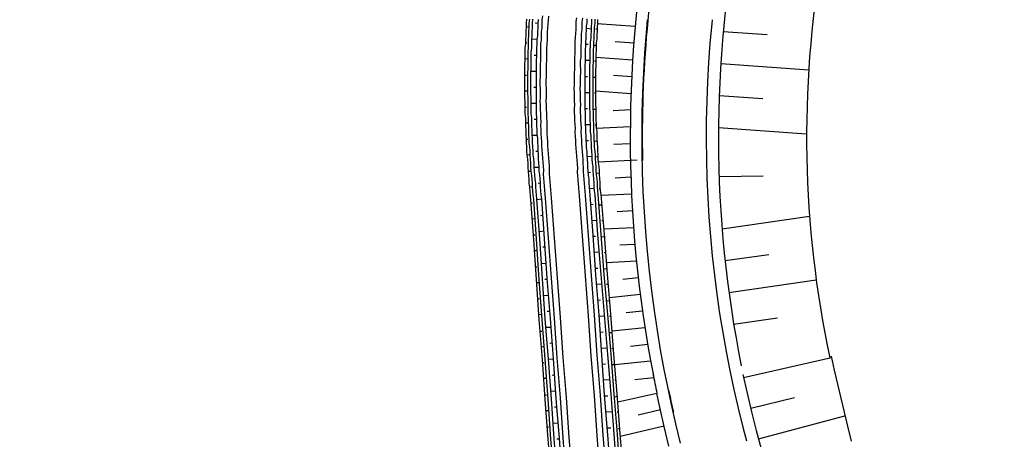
# Model space of a CAD drawing. Extents: x 446005 to 446745, y 447032 to 448234.
# Tile 84 of 127: x 446174 to 446297, y 447528 to 447580. Entities that reach past the tile are written whole.
import ezdxf

# ---------------------------------------------------------------- set-up
doc = ezdxf.new("R2010")
doc.units = 0
doc.header["$LTSCALE"] = 2
doc.header["$MEASUREMENT"] = 0
doc.linetypes.add('AUSGEZOGEN', pattern=[0])
for name, color, linetype in [('DB-Strasse', 15, 'CONTINUOUS'), ('DB-Wegböschungen', 15, 'CONTINUOUS'), ('DB-Wege', 15, 'CONTINUOUS'), ('FBRTOP', 250, 'AUSGEZOGEN')]:
    doc.layers.add(name, color=color, linetype=linetype)

msp = doc.modelspace()

# ---------------------------------------------------------------- linework, layer by layer
at = {"layer": 'DB-Strasse', "linetype": 'Continuous'}
for p, q in [((446250.65, 447579.1), (446245.91, 447579.45)), ((446261.64, 447578.49), (446267.12, 447578.09)), ((446250.48, 447577.01), (446248.15, 447577.18)), ((446250.34, 447574.91), (446245.76, 447575.25)), ((446261.33, 447574.5), (446272.3, 447573.71)), ((446250.22, 447572.81), (446247.94, 447572.98)), ((446250.13, 447570.71), (446245.76, 447571.04)), ((446261.13, 447570.5), (446266.58, 447570.11)), ((446250.08, 447568.68), (446247.93, 447568.57)), ((446250.05, 447566.57), (446245.85, 447566.37)), ((446261.04, 447566.5), (446272.04, 447565.71)), ((446250.04, 447564.47), (446247.98, 447564.37)), ((446250.89, 447562.41), (446246.08, 447562.18)), ((446250.12, 447560.27), (446248.16, 447560.17)), ((446266.63, 447560.4), (446261.13, 447560.32)), ((446250.2, 447558.17), (446246.41, 447557.99)), ((446250.31, 447556.07), (446248.42, 447555.98)), ((446261.5, 447553.85), (446272.41, 447555.43)), ((446250.45, 447553.98), (446246.79, 447553.8)), ((446250.62, 447551.88), (446248.73, 447551.79)), ((446261.87, 447549.87), (446267.32, 447550.65)), ((446250.82, 447549.79), (446247.1, 447549.61)), ((446251.04, 447547.71), (446249.12, 447547.51)), ((446262.35, 447545.89), (446273.24, 447547.46)), ((446251.29, 447545.62), (446247.44, 447545.23)), ((446251.57, 447543.54), (446249.55, 447543.33)), ((446262.94, 447541.94), (446268.39, 447542.72)), ((446251.88, 447541.46), (446247.77, 447541.04)), ((446252.22, 447539.38), (446250.06, 447539.16)), ((446264.18, 447535.27), (446275.13, 447537.79)), ((446252.58, 447537.31), (446248.11, 447536.85)), ((446252.98, 447535.24), (446250.6, 447535)), ((446253.35, 447533.28), (446248.48, 447532.18)), ((446265.08, 447531.45), (446270.52, 447532.79)), ((446253.82, 447531.23), (446251.02, 447530.59)), ((446266.03, 447527.62), (446276.82, 447530.49)), ((446254.29, 447529.19), (446248.77, 447527.92))]:
    msp.add_line(p, q, dxfattribs=at)
for points in [[(446256.3, 447527.07), (446255.73, 447529.48), (446255.18, 447531.9), (446254.67, 447534.33), (446254.28, 447536.27), (446253.83, 447538.72), (446253.42, 447541.16), (446253.05, 447543.62), (446252.72, 447546.08), (446252.43, 447548.54), (446252.18, 447551.01), (446251.97, 447553.48), (446251.8, 447555.96), (446251.67, 447558.44), (446251.58, 447560.92), (446251.53, 447563.4), (446251.51, 447565.88), (446251.54, 447568.36), (446251.61, 447570.85), (446251.72, 447573.32), (446251.87, 447575.8), (446252.06, 447578.28), (446252.21, 447579.93)], [(446260.25, 447579.93), (446260.2, 447579.43), (446259.98, 447577.02), (446259.81, 447574.61), (446259.67, 447572.2), (446259.58, 447569.78), (446259.53, 447567.37), (446259.51, 447564.95), (446259.54, 447562.53), (446259.61, 447560.12), (446259.71, 447557.7), (446259.86, 447555.29), (446260.05, 447552.88), (446260.27, 447550.47), (446260.54, 447548.07), (446260.84, 447545.68), (446261.19, 447543.28), (446261.57, 447540.9), (446262, 447538.52), (446262.46, 447536.15), (446262.96, 447533.78), (446263.5, 447531.43), (446264.08, 447529.08), (446264.54, 447527.35)], [(446275.09, 447537.95), (446275.49, 447536.19), (446275.89, 447534.44), (446276.3, 447532.68), (446276.72, 447530.93), (446277.14, 447529.18), (446277.61, 447527.34)], [(446264.1, 447535.63), (446264.61, 447533.3), (446265.16, 447530.97), (446265.75, 447528.65), (446265.99, 447527.74), (446266.63, 447525.44)], [(446254.85, 447526.71), (446254.27, 447529.14), (446253.72, 447531.58), (446253.35, 447533.28)]]:
    msp.add_lwpolyline(points, dxfattribs=at)
for radius, start, end in [(155.5, 168.8514, 191.0477), (154, 168.8514, 181.0977), (144.5, 168.8514, 191.4101), (133.5, 170.2599, 191.9196), (155.5, 190.9528, 191.8874), (154, 191.8486, 192.9016)]:
    msp.add_arc((446405.54, 447565.32), radius, start, end, dxfattribs=at)
at = {"layer": 'DB-Wegböschungen', "linetype": 'Continuous'}
for points in [[(446240.2, 447522.58), (446239.8, 447527.58), (446239.45, 447532.53), (446239.1, 447537.53), (446238.7, 447542.53), (446238.35, 447547.53), (446238, 447552.48), (446237.65, 447557.48), (446237.6, 447557.98), (446237.55, 447558.48), (446237.5, 447558.98), (446237.45, 447559.48), (446237.45, 447559.98), (446237.4, 447560.48), (446237.35, 447560.98), (446237.3, 447561.48), (446237.3, 447561.98), (446237.25, 447562.53), (446237.2, 447563.03), (446237.15, 447563.53), (446237.15, 447564.08), (446237.1, 447564.58), (446237.1, 447565.08), (446237.05, 447565.58), (446237.05, 447566.13), (446237, 447566.63), (446237, 447567.13), (446237, 447567.68), (446236.95, 447568.18), (446236.95, 447568.68), (446236.95, 447569.23), (446236.95, 447569.73), (446236.9, 447570.23), (446236.9, 447570.78), (446236.9, 447571.28), (446236.9, 447571.78), (446236.9, 447572.33), (446236.9, 447572.83), (446236.9, 447573.33), (446236.9, 447573.88), (446236.9, 447574.38), (446236.95, 447574.88), (446236.95, 447575.43), (446236.95, 447575.93), (446236.95, 447576.43), (446237, 447576.98), (446237, 447577.48), (446237.05, 447577.98), (446237.05, 447578.53), (446237.1, 447579.03), (446237.1, 447579.53), (446237.15, 447580.03)], [(446240.55, 447522.63), (446240.15, 447527.58), (446239.8, 447532.58), (446239.45, 447537.58), (446239.05, 447542.53), (446238.7, 447547.53), (446238.35, 447552.53), (446238, 447557.53), (446237.95, 447558.03), (446237.9, 447558.53), (446237.85, 447559.03), (446237.85, 447559.53), (446237.8, 447560.03), (446237.75, 447560.48), (446237.7, 447560.98), (446237.65, 447561.53), (446237.65, 447562.03), (446237.6, 447562.53), (446237.55, 447563.03), (446237.55, 447563.58), (446237.5, 447564.08), (446237.45, 447564.58), (446237.45, 447565.08), (446237.4, 447565.63), (446237.4, 447566.13), (446237.4, 447566.63), (446237.35, 447567.18), (446237.35, 447567.68), (446237.3, 447568.18), (446237.3, 447568.73), (446237.3, 447569.23), (446237.3, 447569.73), (446237.3, 447570.23), (446237.25, 447570.78), (446237.25, 447571.28), (446237.25, 447571.78), (446237.25, 447572.33), (446237.25, 447572.83), (446237.25, 447573.33), (446237.3, 447573.83), (446237.3, 447574.38), (446237.3, 447574.88), (446237.3, 447575.38), (446237.3, 447575.93), (446237.35, 447576.43), (446237.35, 447576.93), (446237.35, 447577.48), (446237.4, 447577.98), (446237.4, 447578.48), (446237.45, 447578.98), (446237.45, 447579.53), (446237.5, 447580.03)], [(446240.95, 447522.63), (446240.55, 447527.63), (446240.2, 447532.63), (446239.85, 447537.58), (446239.45, 447542.58), (446239.1, 447547.58), (446238.75, 447552.58), (446238.4, 447557.53), (446238.35, 447558.03), (446238.3, 447558.53), (446238.25, 447559.03), (446238.25, 447559.53), (446238.2, 447560.03), (446238.15, 447560.53), (446238.1, 447561.03), (446238.05, 447561.53), (446238.05, 447562.03), (446238, 447562.58), (446237.95, 447563.08), (446237.95, 447563.58), (446237.9, 447564.08), (446237.85, 447564.63), (446237.85, 447565.13), (446237.8, 447565.63), (446237.8, 447566.13), (446237.75, 447566.68), (446237.75, 447567.18), (446237.75, 447567.68), (446237.7, 447568.18), (446237.7, 447568.73), (446237.7, 447569.23), (446237.7, 447569.73), (446237.7, 447570.23), (446237.65, 447570.78), (446237.65, 447571.28), (446237.65, 447571.78), (446237.65, 447572.33), (446237.65, 447572.83), (446237.65, 447573.33), (446237.7, 447573.83), (446237.7, 447574.38), (446237.7, 447574.88), (446237.7, 447575.38), (446237.7, 447575.88), (446237.75, 447576.43), (446237.75, 447576.93), (446237.75, 447577.43), (446237.8, 447577.93), (446237.8, 447578.48), (446237.85, 447578.98), (446237.85, 447579.48), (446237.9, 447580.03)], [(446238.55, 447579.48), (446238.2, 447579.53)], [(446241.55, 447522.68), (446241.2, 447527.68), (446240.8, 447532.63), (446240.45, 447537.63), (446240.1, 447542.63), (446239.7, 447547.63), (446239.35, 447552.58), (446239, 447557.58), (446238.95, 447558.08), (446238.9, 447558.58), (446238.85, 447559.08), (446238.85, 447559.58), (446238.8, 447560.08), (446238.75, 447560.58), (446238.7, 447561.08), (446238.7, 447561.58), (446238.65, 447562.08), (446238.6, 447562.58), (446238.6, 447563.13), (446238.55, 447563.63), (446238.55, 447564.13), (446238.5, 447564.63), (446238.5, 447565.13), (446238.45, 447565.68), (446238.45, 447566.18), (446238.4, 447566.68), (446238.4, 447567.18), (446238.4, 447567.68), (446238.35, 447568.23), (446238.35, 447568.73), (446238.35, 447569.23), (446238.35, 447569.73), (446238.35, 447570.28), (446238.35, 447570.78), (446238.35, 447571.28), (446238.35, 447571.78), (446238.35, 447572.28), (446238.35, 447572.83), (446238.35, 447573.33), (446238.35, 447573.83), (446238.35, 447574.33), (446238.35, 447574.88), (446238.4, 447575.38), (446238.4, 447575.88), (446238.4, 447576.38), (446238.45, 447576.88), (446238.45, 447577.43), (446238.5, 447577.93), (446238.5, 447578.43), (446238.55, 447578.93), (446238.55, 447579.43), (446238.6, 447579.98)], [(446247.6, 447523.13), (446247.25, 447528.13), (446246.85, 447533.08), (446246.5, 447538.08), (446246.15, 447543.08), (446245.75, 447548.08), (446245.4, 447553.03), (446245.05, 447558.03), (446245, 447558.53), (446244.95, 447559.03), (446244.9, 447559.53), (446244.9, 447560.03), (446244.85, 447560.53), (446244.8, 447561.03), (446244.75, 447561.53), (446244.75, 447562.03), (446244.7, 447562.48), (446244.65, 447562.98), (446244.65, 447563.48), (446244.6, 447563.98), (446244.6, 447564.48), (446244.55, 447564.93), (446244.55, 447565.43), (446244.5, 447565.93), (446244.5, 447566.43), (446244.45, 447566.88), (446244.45, 447567.38), (446244.45, 447567.88), (446244.45, 447568.38), (446244.4, 447568.83), (446244.4, 447569.33), (446244.4, 447569.83), (446244.4, 447570.33), (446244.4, 447570.78), (446244.4, 447571.28), (446244.4, 447571.78), (446244.4, 447572.28), (446244.4, 447572.78), (446244.4, 447573.23), (446244.4, 447573.73), (446244.4, 447574.23), (446244.45, 447574.73), (446244.45, 447575.18), (446244.45, 447575.68), (446244.45, 447576.18), (446244.5, 447576.68), (446244.5, 447577.13), (446244.55, 447577.63), (446244.55, 447578.13), (446244.6, 447578.63), (446244.6, 447579.13), (446244.65, 447579.58), (446244.65, 447580.08)], [(446248.4, 447523.18), (446248.05, 447528.18), (446247.65, 447533.18), (446247.25, 447538.13), (446246.85, 447543.13), (446246.4, 447548.13), (446246, 447553.08), (446245.65, 447558.08), (446245.6, 447558.58), (446245.55, 447559.08), (446245.55, 447559.58), (446245.5, 447560.08), (446245.45, 447560.58), (446245.4, 447561.08), (446245.4, 447561.58), (446245.35, 447562.08), (446245.3, 447562.53), (446245.3, 447563.03), (446245.25, 447563.53), (446245.2, 447563.98), (446245.2, 447564.48), (446245.15, 447564.98), (446245.15, 447565.48), (446245.1, 447565.93), (446245.1, 447566.43), (446245.1, 447566.93), (446245.05, 447567.38), (446245.05, 447567.88), (446245.05, 447568.38), (446245, 447568.88), (446245, 447569.33), (446245, 447569.83), (446245, 447570.33), (446245, 447570.83), (446245, 447571.28), (446245, 447571.78), (446245, 447572.28), (446245, 447572.73), (446245, 447573.23), (446245, 447573.73), (446245, 447574.23), (446245.05, 447574.68), (446245.05, 447575.18), (446245.05, 447575.68), (446245.05, 447576.18), (446245.1, 447576.63), (446245.1, 447577.13), (446245.15, 447577.63), (446245.15, 447578.08), (446245.2, 447578.58), (446245.2, 447579.08), (446245.25, 447579.58), (446245.25, 447580.03)], [(446248.8, 447523.23), (446248.45, 447528.18), (446248.05, 447533.18), (446247.65, 447538.18), (446247.25, 447543.13), (446246.8, 447548.13), (446246.4, 447553.13), (446246.05, 447558.13), (446246, 447558.63), (446245.95, 447559.08), (446245.95, 447559.58), (446245.9, 447560.08), (446245.85, 447560.58), (446245.8, 447561.08), (446245.8, 447561.58), (446245.75, 447562.08), (446245.7, 447562.58), (446245.7, 447563.08), (446245.65, 447563.53), (446245.6, 447564.03), (446245.6, 447564.53), (446245.55, 447564.98), (446245.55, 447565.48), (446245.5, 447565.98), (446245.5, 447566.43), (446245.5, 447566.93), (446245.45, 447567.43), (446245.45, 447567.88), (446245.45, 447568.38), (446245.4, 447568.88), (446245.4, 447569.38), (446245.4, 447569.83), (446245.4, 447570.33), (446245.4, 447570.83), (446245.4, 447571.28), (446245.4, 447571.78), (446245.4, 447572.28), (446245.4, 447572.73), (446245.4, 447573.23), (446245.4, 447573.73), (446245.4, 447574.18), (446245.45, 447574.68), (446245.45, 447575.18), (446245.45, 447575.68), (446245.45, 447576.13), (446245.5, 447576.63), (446245.5, 447577.13), (446245.55, 447577.58), (446245.55, 447578.08), (446245.6, 447578.58), (446245.6, 447579.03), (446245.65, 447579.53), (446245.65, 447580.03)], [(446249.2, 447523.23), (446248.8, 447528.23), (446248.4, 447533.23), (446248, 447538.18), (446247.6, 447543.18), (446247.2, 447548.18), (446246.85, 447553.13), (446246.4, 447558.13), (446246.35, 447558.63), (446246.3, 447559.13), (446246.3, 447559.63), (446246.25, 447560.13), (446246.2, 447560.63), (446246.2, 447561.13), (446246.15, 447561.63), (446246.1, 447562.13), (446246.05, 447562.58), (446246.05, 447563.08), (446246, 447563.58), (446246, 447564.03), (446245.95, 447564.53), (446245.9, 447565.03), (446245.9, 447565.48), (446245.9, 447565.98), (446245.85, 447566.48), (446245.85, 447566.93), (446245.8, 447567.43), (446245.8, 447567.93), (446245.8, 447568.38), (446245.8, 447568.88), (446245.75, 447569.38), (446245.75, 447569.83), (446245.75, 447570.33), (446245.75, 447570.83), (446245.75, 447571.28), (446245.75, 447571.78), (446245.75, 447572.28), (446245.75, 447572.73), (446245.75, 447573.23), (446245.75, 447573.73), (446245.8, 447574.18), (446245.8, 447574.68), (446245.8, 447575.18), (446245.8, 447575.63), (446245.85, 447576.13), (446245.85, 447576.63), (446245.85, 447577.08), (446245.9, 447577.58), (446245.9, 447578.08), (446245.95, 447578.53), (446245.95, 447579.03), (446246, 447579.53), (446246, 447579.98)], [(446237.45, 447579.03), (446237.1, 447579.08)], [(446244.6, 447578.88), (446245.2, 447578.83)], [(446245.95, 447578.78), (446245.75, 447578.78)], [(446237, 447577.08), (446237.15, 447577.08)], [(446238.45, 447577.48), (446237.75, 447577.53)], [(446244.5, 447576.88), (446244.8, 447576.88)], [(446245.5, 447576.78), (446245.85, 447576.78)], [(446237.3, 447575.03), (446236.95, 447575.08)], [(446238.4, 447575.48), (446238.05, 447575.48)], [(446244.45, 447574.88), (446245.05, 447574.88)], [(446245.8, 447574.78), (446245.6, 447574.78)], [(446238.35, 447573.48), (446237.65, 447573.48)], [(446236.9, 447573.03), (446237.1, 447573.03)], [(446244.4, 447572.88), (446244.7, 447572.88)], [(446245.4, 447572.78), (446245.75, 447572.78)], [(446237.25, 447571.03), (446236.9, 447571.03)], [(446238.35, 447571.48), (446238, 447571.48)], [(446244.4, 447570.88), (446245, 447570.88)], [(446245.75, 447570.78), (446245.6, 447570.78)], [(446236.95, 447569.03), (446237.1, 447569.03)], [(446238.35, 447569.48), (446237.7, 447569.48)], [(446244.4, 447568.88), (446244.7, 447568.88)], [(446245.45, 447568.78), (446245.8, 447568.78)], [(446238.4, 447567.48), (446238.05, 447567.48)], [(446237.35, 447567.03), (446237, 447567.03)], [(446244.45, 447566.88), (446245.1, 447566.88)], [(446245.85, 447566.78), (446245.65, 447566.78)], [(446237.1, 447565.03), (446237.25, 447565.03)], [(446238.45, 447565.48), (446237.85, 447565.48)], [(446244.55, 447564.88), (446244.85, 447564.88)], [(446245.55, 447564.78), (446245.95, 447564.83)], [(446238.55, 447563.48), (446238.25, 447563.48)], [(446237.55, 447563.08), (446237.2, 447563.03)], [(446244.65, 447562.88), (446245.3, 447562.93)], [(446246.05, 447562.83), (446245.85, 447562.83)], [(446237.35, 447561.03), (446237.55, 447561.03)], [(446238.7, 447561.48), (446238.1, 447561.48)], [(446244.8, 447560.88), (446245.1, 447560.93)], [(446245.85, 447560.78), (446246.2, 447560.83)], [(446237.85, 447559.08), (446237.5, 447559.03)], [(446238.85, 447559.53), (446238.55, 447559.48)], [(446244.95, 447558.88), (446245.6, 447558.93)], [(446246.35, 447558.83), (446246.15, 447558.83)], [(446239, 447557.53), (446238.4, 447557.48)], [(446237.65, 447557.03), (446237.85, 447557.08)], [(446245.1, 447556.88), (446245.4, 447556.93)], [(446246.15, 447556.83), (446246.5, 447556.83)], [(446238.15, 447555.08), (446237.8, 447555.03)], [(446239.15, 447555.53), (446238.85, 447555.48)], [(446245.25, 447554.88), (446245.85, 447554.93)], [(446246.7, 447554.83), (446246.5, 447554.83)], [(446239.3, 447553.53), (446238.7, 447553.48)], [(446237.95, 447553.08), (446238.15, 447553.08)], [(446245.4, 447552.93), (446245.7, 447552.93)], [(446246.45, 447552.83), (446246.9, 447552.88)], [(446238.45, 447551.08), (446238.1, 447551.08)], [(446239.45, 447551.53), (446239.15, 447551.53)], [(446245.55, 447550.93), (446246.2, 447550.98)], [(446247, 447550.88), (446246.8, 447550.83)], [(446238.25, 447549.08), (446238.4, 447549.08)], [(446239.6, 447549.53), (446238.95, 447549.48)], [(446245.7, 447548.93), (446246, 447548.93)], [(446246.75, 447548.83), (446247.15, 447548.88)], [(446239.7, 447547.53), (446239.4, 447547.53)], [(446238.75, 447547.08), (446238.4, 447547.08)], [(446245.85, 447546.93), (446246.5, 447546.98)], [(446247.3, 447546.88), (446247.1, 447546.88)], [(446238.55, 447545.08), (446238.7, 447545.08)], [(446239.85, 447545.53), (446239.25, 447545.48)], [(446246, 447544.93), (446246.35, 447544.98)], [(446247.1, 447544.83), (446247.45, 447544.88)], [(446239.05, 447543.13), (446238.65, 447543.08)], [(446240, 447543.53), (446239.7, 447543.53)], [(446246.15, 447542.93), (446246.85, 447542.98)], [(446247.6, 447542.88), (446247.45, 447542.88)], [(446240.15, 447541.53), (446239.55, 447541.53)], [(446238.8, 447541.08), (446239, 447541.08)], [(446246.3, 447540.93), (446246.65, 447540.98)], [(446247.4, 447540.88), (446247.75, 447540.88)], [(446239.3, 447539.13), (446238.95, 447539.08)], [(446240.3, 447539.58), (446240, 447539.53)], [(446246.45, 447538.93), (446247.15, 447538.98)], [(446247.95, 447538.88), (446247.75, 447538.88)], [(446240.45, 447537.58), (446239.85, 447537.53)], [(446239.1, 447537.08), (446239.3, 447537.13)], [(446246.6, 447536.93), (446246.95, 447536.98)], [(446247.75, 447536.88), (446248.1, 447536.88)], [(446239.6, 447535.13), (446239.25, 447535.13)], [(446240.6, 447535.58), (446240.3, 447535.53)], [(446246.75, 447534.98), (446247.5, 447535.03)], [(446248.25, 447534.93), (446248.1, 447534.88)], [(446239.4, 447533.13), (446239.6, 447533.13)], [(446240.75, 447533.58), (446240.15, 447533.53)], [(446246.9, 447532.98), (446247.25, 447532.98)], [(446248.05, 447532.88), (446248.45, 447532.93)], [(446240.9, 447531.58), (446240.6, 447531.58)], [(446239.9, 447531.13), (446239.55, 447531.13)], [(446247, 447530.98), (446247.8, 447531.03)], [(446248.6, 447530.93), (446248.4, 447530.93)], [(446239.7, 447529.13), (446239.85, 447529.13)], [(446241.05, 447529.58), (446240.4, 447529.53)], [(446247.15, 447528.98), (446247.6, 447528.98)], [(446248.4, 447528.88), (446248.75, 447528.93)], [(446241.2, 447527.58), (446240.9, 447527.58)]]:
    msp.add_lwpolyline(points, dxfattribs=at)
at = {"layer": 'DB-Wege', "linetype": 'Continuous'}
for points in [[(446242.07, 447522.76), (446241.68, 447527.74), (446241.33, 447532.73), (446240.94, 447537.71), (446240.6, 447542.7), (446240.21, 447547.69), (446239.86, 447552.67), (446239.47, 447557.66), (446239.43, 447558.16), (446239.39, 447558.66), (446239.35, 447559.15), (446239.31, 447559.65), (446239.27, 447560.15), (446239.23, 447560.65), (446239.25, 447561.15), (446239.21, 447561.65), (446239.17, 447562.15), (446239.13, 447562.65), (446239.08, 447563.2), (446239.05, 447563.69), (446239.01, 447564.19), (446239.02, 447564.7), (446238.98, 447565.19), (446238.94, 447565.69), (446238.94, 447566.24), (446238.91, 447566.74), (446238.92, 447567.25), (446238.88, 447567.74), (446238.89, 447568.25), (446238.85, 447568.74), (446238.85, 447569.3), (446238.82, 447569.8), (446238.83, 447570.3), (446238.84, 447570.8), (446238.85, 447571.3), (446238.81, 447571.8), (446238.81, 447572.35), (446238.83, 447572.86), (446238.84, 447573.36), (446238.85, 447573.86), (446238.86, 447574.36), (446238.87, 447574.86), (446238.88, 447575.37), (446238.89, 447575.92), (446238.9, 447576.42), (446238.91, 447576.92), (446238.97, 447577.43), (446238.98, 447577.93), (446238.99, 447578.44), (446239.05, 447578.94), (446239.06, 447579.44), (446239.07, 447579.95), (446239.13, 447580.45)], [(446242.82, 447522.81), (446242.42, 447527.8), (446242.08, 447532.79), (446241.69, 447537.77), (446241.35, 447542.76), (446240.95, 447547.74), (446240.61, 447552.73), (446240.22, 447557.72), (446240.18, 447558.22), (446240.14, 447558.71), (446240.1, 447559.21), (446240.06, 447559.71), (446240.02, 447560.21), (446239.98, 447560.71), (446239.99, 447561.21), (446239.95, 447561.71), (446239.91, 447562.21), (446239.88, 447562.71), (446239.84, 447563.2), (446239.8, 447563.7), (446239.76, 447564.2), (446239.76, 447564.75), (446239.73, 447565.25), (446239.69, 447565.75), (446239.7, 447566.25), (446239.66, 447566.75), (446239.67, 447567.25), (446239.63, 447567.75), (446239.64, 447568.26), (446239.6, 447568.8), (446239.61, 447569.31), (446239.57, 447569.8), (446239.58, 447570.31), (446239.59, 447570.81), (446239.6, 447571.31), (446239.56, 447571.81), (446239.57, 447572.31), (446239.58, 447572.81), (446239.59, 447573.32), (446239.6, 447573.87), (446239.61, 447574.37), (446239.62, 447574.87), (446239.63, 447575.38), (446239.64, 447575.88), (446239.65, 447576.38), (446239.66, 447576.88), (446239.72, 447577.39), (446239.73, 447577.89), (446239.74, 447578.39), (446239.75, 447578.9), (446239.81, 447579.4), (446239.83, 447579.91), (446239.89, 447580.41)], [(446246.31, 447523.04), (446245.92, 447528.02), (446245.57, 447533.01), (446245.18, 447538), (446244.84, 447542.99), (446244.45, 447547.97), (446244.1, 447552.96), (446243.71, 447557.94), (446243.67, 447558.44), (446243.63, 447558.94), (446243.59, 447559.44), (446243.55, 447559.94), (446243.51, 447560.44), (446243.48, 447560.93), (446243.49, 447561.44), (446243.45, 447561.93), (446243.41, 447562.43), (446243.37, 447562.93), (446243.33, 447563.43), (446243.29, 447563.93), (446243.25, 447564.43), (446243.26, 447564.93), (446243.23, 447565.38), (446243.19, 447565.88), (446243.2, 447566.38), (446243.16, 447566.88), (446243.12, 447567.38), (446243.13, 447567.88), (446243.09, 447568.38), (446243.1, 447568.88), (446243.12, 447569.33), (446243.08, 447569.83), (446243.09, 447570.33), (446243.1, 447570.83), (446243.06, 447571.33), (446243.07, 447571.84), (446243.08, 447572.29), (446243.09, 447572.79), (446243.1, 447573.29), (446243.11, 447573.79), (446243.13, 447574.3), (446243.14, 447574.8), (446243.15, 447575.25), (446243.16, 447575.75), (446243.17, 447576.26), (446243.18, 447576.76), (446243.19, 447577.26), (446243.21, 447577.71), (446243.27, 447578.22), (446243.28, 447578.72), (446243.29, 447579.23), (446243.3, 447579.73), (446243.36, 447580.18)], [(446247.06, 447523.1), (446246.66, 447528.08), (446246.32, 447533.07), (446245.93, 447538.06), (446245.59, 447543.04), (446245.19, 447548.03), (446244.85, 447553.02), (446244.46, 447558), (446244.42, 447558.5), (446244.38, 447559), (446244.34, 447559.5), (446244.3, 447560), (446244.26, 447560.49), (446244.22, 447560.99), (446244.23, 447561.49), (446244.19, 447561.99), (446244.16, 447562.49), (446244.12, 447562.99), (446244.08, 447563.49), (446244.04, 447563.99), (446244, 447564.44), (446244.01, 447564.94), (446243.97, 447565.44), (446243.93, 447565.94), (446243.95, 447566.44), (446243.91, 447566.89), (446243.87, 447567.38), (446243.88, 447567.89), (446243.84, 447568.39), (446243.85, 447568.89), (446243.87, 447569.34), (446243.83, 447569.84), (446243.84, 447570.34), (446243.85, 447570.84), (446243.81, 447571.34), (446243.82, 447571.79), (446243.83, 447572.3), (446243.85, 447572.8), (446243.86, 447573.3), (446243.87, 447573.75), (446243.83, 447574.25), (446243.84, 447574.76), (446243.9, 447575.26), (446243.91, 447575.76), (446243.93, 447576.22), (446243.94, 447576.72), (446243.95, 447577.22), (446243.96, 447577.72), (446243.97, 447578.18), (446244.03, 447578.68), (446244.04, 447579.18), (446244.06, 447579.64), (446244.12, 447580.14)]]:
    msp.add_lwpolyline(points, dxfattribs=at)
at = {"layer": 'FBRTOP'}
for points in [[(446398.98, 447461.24, -0.000047), (446398.99, 447461.13, 0.002049), (446399.05, 447460.54, 0.011923), (446399.14, 447459.91, 0.001258), (446400.12, 447453.95, 0.000853), (446400.93, 447449.09, -0.001543), (446401.38, 447446.41, -0.00355), (446402.29, 447440.57, 0.003292), (446403.28, 447434.27, 0.00022), (446403.77, 447431.21, 0.000073), (446405.28, 447422, 0.001325), (446406.73, 447413.32, -0.004232), (446407.16, 447410.6, -0.005148), (446407.33, 447409.39, -0.000518), (446408.89, 447397.38, -0.000081), (446411.26, 447379.01, 0.000235), (446412.08, 447372.66, 0.000006), (446414.08, 447357.13, 0.00001), (446415.26, 447348.07, 0.000016), (446416.85, 447335.74, -0.000001), (446418.45, 447323.41, -0.000146)], [(446363.33, 447740.45, 0.000002), (446366.28, 447717.76, 0.000326)]]:
    msp.add_lwpolyline(points, format="xyb", dxfattribs=at)

doc.saveas('drawing.dxf')
